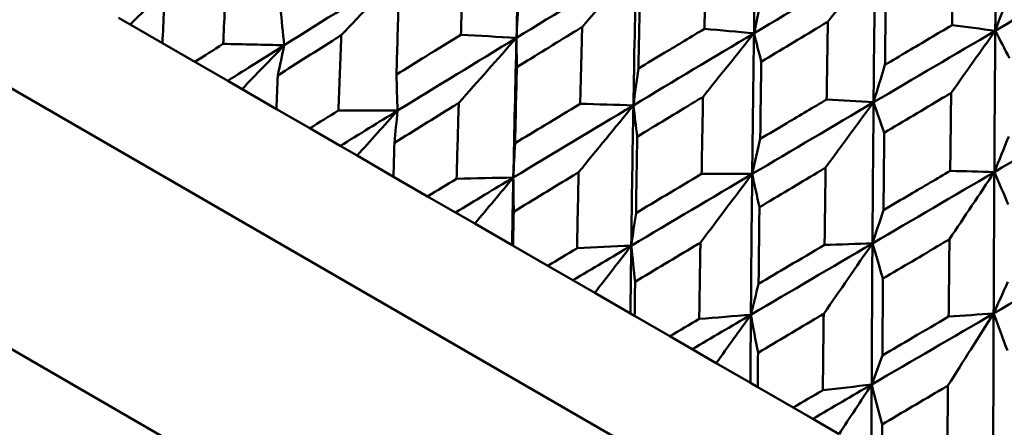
# Model space of a CAD drawing. Header units: millimetres. Extents: x 626 to 2725, y 57 to 2097.
# Tile 113 of 133: x 963.05 to 971.63, y 266.6 to 270.15. Entities that reach past the tile are written whole.
import ezdxf

# ---------------------------------------------------------------- set-up
doc = ezdxf.new("R2010")
doc.units = ezdxf.units.MM
doc.header["$LTSCALE"] = 10
doc.layers.add('Widoczne (ISO)', color=7, linetype='Continuous', lineweight=50)

msp = doc.modelspace()

# ---------------------------------------------------------------- linework, layer by layer
at = {"layer": 'Widoczne (ISO)'}
for p, q in [((986.8942, 255.7383), (955.7173, 273.7383)), ((986.7764, 253.5343), (953.8682, 272.5339)), ((964.0079, 270.1064), (963.9059, 270.1653)), ((964.29, 269.9435), (964.0079, 270.1064)), ((964.29, 269.9435), (964.5726, 269.7804)), ((964.8596, 269.6147), (964.5726, 269.7804)), ((964.9842, 269.5427), (964.8596, 269.6147)), ((965.2847, 269.3693), (964.9842, 269.5427)), ((965.2847, 269.3693), (965.5751, 269.2016)), ((965.8406, 269.0483), (965.5751, 269.2016)), ((965.9875, 268.9635), (965.8406, 269.0483)), ((966.3051, 268.7801), (965.9875, 268.9635)), ((966.3051, 268.7801), (966.6022, 268.6086)), ((966.8452, 268.4683), (966.6022, 268.6086)), ((967.0137, 268.371), (966.8452, 268.4683)), ((967.338, 268.1838), (967.0137, 268.371)), ((967.3472, 268.1785), (967.338, 268.1838)), ((967.3472, 268.1785), (967.6498, 268.0038)), ((967.8693, 267.877), (967.6498, 268.0038)), ((968.0589, 267.7676), (967.8693, 267.877)), ((968.3702, 267.5878), (968.0589, 267.7676)), ((968.4069, 267.5666), (968.3702, 267.5878)), ((968.4069, 267.5666), (968.7137, 267.3895)), ((968.909, 267.2768), (968.7137, 267.3895)), ((969.1188, 267.1556), (968.909, 267.2768)), ((969.4159, 266.9841), (969.1188, 267.1556)), ((969.4801, 266.9471), (969.4159, 266.9841)), ((969.4801, 266.9471), (969.7899, 266.7682)), ((969.9601, 266.6699), (969.7899, 266.7682)), ((970.1893, 266.5376), (969.9601, 266.6699))]:
    msp.add_line(p, q, dxfattribs=at)
msp.add_circle((990.3219, 297.6753), 50, dxfattribs=at)
for points in [[(969.4672, 271.2547), (969.4599, 270.8468), (969.4533, 270.4385), (969.4474, 270.0297)], [(967.4102, 271.2059), (967.398, 270.8011), (967.3868, 270.3957), (967.3767, 269.9899)], [(970.5028, 270.6568), (970.1506, 270.4481), (969.7987, 270.2391), (969.4474, 270.0297)], [(970.0916, 270.1305), (970.2288, 270.3065), (970.3659, 270.482), (970.5028, 270.6568)], [(970.5028, 270.6568), (970.4979, 270.2476), (970.4936, 269.8379), (970.4898, 269.4279)], [(966.378, 270.5665), (966.0353, 270.3531), (965.6934, 270.1394), (965.3526, 269.9252)], [(965.8498, 270.0133), (966.0259, 270.1984), (966.202, 270.3828), (966.378, 270.5665)], [(968.4195, 270.6232), (968.0712, 270.4125), (967.7235, 270.2014), (967.3767, 269.9899)], [(967.9491, 270.0841), (968.106, 270.2645), (968.2628, 270.4442), (968.4195, 270.6232)], [(968.4195, 270.6232), (968.4108, 270.2164), (968.4029, 269.8091), (968.3959, 269.4015)], [(964.0079, 270.1064), (964.1359, 270.2312), (964.264, 270.3557), (964.3921, 270.4798)], [(971.6799, 270.3996), (971.6368, 270.2835), (971.5937, 270.1675), (971.5508, 270.0517)], [(967.3949, 270.3252), (967.3888, 270.2134), (967.3827, 270.1016), (967.3767, 269.9899)], [(969.5203, 270.3715), (969.4959, 270.2574), (969.4716, 270.1435), (969.4474, 270.0297)], [(965.3183, 270.2536), (965.3296, 270.144), (965.3411, 270.0346), (965.3526, 269.9252)], [(969.4474, 270.0297), (969.3033, 270.0426), (969.1592, 270.0554), (969.015, 270.0682)], [(971.5508, 270.0517), (971.1969, 269.844), (970.8432, 269.636), (970.4898, 269.4279)], [(971.1663, 269.5101), (971.2947, 269.6912), (971.4228, 269.8717), (971.5508, 270.0517)], [(971.5508, 270.0517), (971.4252, 270.068), (971.2995, 270.0843), (971.1738, 270.1006)], [(971.5508, 270.0517), (971.5477, 269.6414), (971.545, 269.2308), (971.5427, 268.82)], [(971.5508, 270.0517), (971.592, 269.9717), (971.6332, 269.8917), (971.6744, 269.8116)], [(967.3767, 269.9899), (967.0302, 269.7787), (966.6844, 269.5672), (966.3396, 269.3554)], [(966.8736, 269.4222), (967.0413, 269.6122), (967.209, 269.8014), (967.3767, 269.9899)], [(967.3767, 269.9899), (967.2152, 269.9987), (967.0536, 270.0074), (966.892, 270.0162)], [(967.3767, 269.9899), (967.3665, 269.5845), (967.3573, 269.1787), (967.3492, 268.7725)], [(967.3767, 269.9899), (967.3777, 269.9048), (967.3788, 269.8197), (967.3799, 269.7345)], [(969.4474, 270.0297), (969.0964, 269.8206), (968.7458, 269.6111), (968.3959, 269.4015)], [(969.0031, 269.4757), (969.1513, 269.661), (969.2994, 269.8457), (969.4474, 270.0297)], [(969.4474, 270.0297), (969.4415, 269.6213), (969.4363, 269.2125), (969.4317, 268.8035)], [(969.4474, 270.0297), (969.4686, 269.9471), (969.4898, 269.8645), (969.5111, 269.7818)], [(965.3526, 269.9252), (965.1749, 269.9293), (964.9972, 269.9333), (964.8194, 269.9373)], [(965.3526, 269.9252), (965.188, 269.8218), (965.0236, 269.7183), (964.8596, 269.6147)], [(964.9842, 269.5427), (965.107, 269.6706), (965.2298, 269.7981), (965.3526, 269.9252)], [(965.3526, 269.9252), (965.3335, 269.8377), (965.3144, 269.7501), (965.2954, 269.6625)], [(968.4398, 269.722), (968.4251, 269.615), (968.4105, 269.5082), (968.3959, 269.4015)], [(970.5891, 269.7544), (970.5559, 269.6454), (970.5228, 269.5366), (970.4898, 269.4279)], [(966.33, 269.6695), (966.3331, 269.5647), (966.3363, 269.46), (966.3396, 269.3554)], [(970.4898, 269.4279), (970.3535, 269.4362), (970.2171, 269.4446), (970.0807, 269.4529)], [(972.6072, 269.4418), (972.2523, 269.2347), (971.8974, 269.0274), (971.5427, 268.82)], [(966.3396, 269.3554), (966.1681, 269.3558), (965.9965, 269.3563), (965.8249, 269.3567)], [(968.3959, 269.4015), (968.0463, 269.192), (967.6974, 268.9824), (967.3492, 268.7725)], [(967.9185, 268.819), (968.0777, 269.0138), (968.2369, 269.208), (968.3959, 269.4015)], [(968.3959, 269.4015), (968.2414, 269.4062), (968.0869, 269.4109), (967.9323, 269.4156)], [(968.3959, 269.4015), (968.3889, 268.9943), (968.3827, 268.5867), (968.3774, 268.1789)], [(968.3959, 269.4015), (968.407, 269.3106), (968.4181, 269.2197), (968.4292, 269.1287)], [(970.4898, 269.4279), (970.1367, 269.2199), (969.784, 269.0118), (969.4317, 268.8035)], [(970.0719, 268.8586), (970.2114, 269.0489), (970.3507, 269.2387), (970.4898, 269.4279)], [(970.4898, 269.4279), (970.486, 269.0183), (970.4828, 268.6083), (970.48, 268.1982)], [(970.4898, 269.4279), (970.5208, 269.3396), (970.5518, 269.2514), (970.5828, 269.163)], [(966.3396, 269.3554), (966.173, 269.2531), (966.0067, 269.1507), (965.8406, 269.0483)], [(965.9875, 268.9635), (966.1049, 269.0945), (966.2222, 269.2251), (966.3396, 269.3554)], [(966.3396, 269.3554), (966.3306, 269.262), (966.3218, 269.1685), (966.3129, 269.075)], [(969.5017, 269.1089), (969.4783, 269.007), (969.455, 268.9052), (969.4317, 268.8035)], [(971.6686, 269.1311), (971.6266, 269.0273), (971.5846, 268.9236), (971.5427, 268.82)], [(967.3648, 269.072), (967.3595, 268.9721), (967.3543, 268.8723), (967.3492, 268.7725)], [(967.3492, 268.7725), (967.181, 268.6712), (967.013, 268.5698), (966.8452, 268.4683)], [(967.3492, 268.7725), (967.1844, 268.7691), (967.0195, 268.7657), (966.8546, 268.7622)], [(967.0137, 268.371), (967.1256, 268.5052), (967.2374, 268.639), (967.3492, 268.7725)], [(967.3492, 268.7725), (967.3452, 268.5763), (967.3415, 268.3801), (967.338, 268.1838)], [(967.3492, 268.7725), (967.3503, 268.6733), (967.3515, 268.574), (967.3527, 268.4747)], [(969.4317, 268.8035), (969.0798, 268.5954), (968.7283, 268.3872), (968.3774, 268.1789)], [(968.9804, 268.2059), (969.131, 268.4057), (969.2814, 268.6049), (969.4317, 268.8035)], [(969.4317, 268.8035), (969.2847, 268.8038), (969.1377, 268.8042), (968.9906, 268.8046)], [(969.4317, 268.8035), (969.4272, 268.3948), (969.4233, 267.9859), (969.4201, 267.5769)], [(969.4317, 268.8035), (969.4526, 268.7069), (969.4735, 268.6103), (969.4945, 268.5137)], [(971.5427, 268.82), (971.1883, 268.6128), (970.834, 268.4055), (970.48, 268.1982)], [(971.1514, 268.2353), (971.2821, 268.4308), (971.4125, 268.6257), (971.5427, 268.82)], [(971.5427, 268.82), (971.4145, 268.8236), (971.2864, 268.8272), (971.1581, 268.8309)], [(971.5427, 268.82), (971.5403, 268.4096), (971.5383, 267.9989), (971.5367, 267.5882)], [(971.5427, 268.82), (971.5831, 268.7263), (971.6236, 268.6325), (971.6642, 268.5387)], [(968.4187, 268.4635), (968.4049, 268.3686), (968.3911, 268.2737), (968.3774, 268.1789)], [(970.5764, 268.4884), (970.5442, 268.3916), (970.5121, 268.2948), (970.48, 268.1982)], [(968.3774, 268.1789), (968.2079, 268.0783), (968.0385, 267.9777), (967.8693, 267.877)], [(968.3774, 268.1789), (968.2198, 268.1713), (968.0621, 268.1637), (967.9044, 268.1562)], [(968.0589, 267.7676), (968.1651, 267.905), (968.2713, 268.0421), (968.3774, 268.1789)], [(968.3774, 268.1789), (968.3748, 267.9819), (968.3724, 267.7849), (968.3702, 267.5878)], [(968.3774, 268.1789), (968.3884, 268.074), (968.3994, 267.969), (968.4105, 267.8639)], [(970.48, 268.1982), (970.1264, 267.9911), (969.773, 267.784), (969.4201, 267.5769)], [(970.0551, 267.5854), (970.1969, 267.7903), (970.3386, 267.9946), (970.48, 268.1982)], [(970.48, 268.1982), (970.3409, 268.194), (970.2018, 268.1898), (970.0626, 268.1856)], [(970.48, 268.1982), (970.4772, 267.7885), (970.475, 267.3787), (970.4733, 266.9688)], [(970.48, 268.1982), (970.5105, 268.0961), (970.541, 267.994), (970.5716, 267.8918)], [(972.6018, 268.2085), (972.2467, 268.0017), (971.8916, 267.7949), (971.5367, 267.5882)], [(969.4875, 267.8464), (969.465, 267.7565), (969.4425, 267.6666), (969.4201, 267.5769)], [(971.6597, 267.863), (971.6186, 267.7712), (971.5776, 267.6796), (971.5367, 267.5882)], [(969.4201, 267.5769), (969.2496, 267.4768), (969.0793, 267.3768), (968.909, 267.2768)], [(969.4201, 267.5769), (969.2701, 267.5649), (969.1201, 267.5529), (968.97, 267.5409)], [(969.1188, 267.1556), (969.2193, 267.2963), (969.3197, 267.4368), (969.4201, 267.5769)], [(969.4201, 267.5769), (969.4185, 267.3793), (969.4172, 267.1817), (969.4159, 266.9841)], [(969.4201, 267.5769), (969.4408, 267.4664), (969.4615, 267.3558), (969.4823, 267.2452)], [(971.5367, 267.5882), (971.1821, 267.3816), (970.8275, 267.1752), (970.4733, 266.9688)], [(971.1383, 266.96), (971.2714, 267.1699), (971.4042, 267.3794), (971.5367, 267.5882)], [(971.5367, 267.5882), (971.4059, 267.5792), (971.2751, 267.5702), (971.1443, 267.5612)], [(971.5367, 267.5882), (971.535, 267.1779), (971.5337, 266.7675), (971.5327, 266.3571)], [(971.5367, 267.5882), (971.5765, 267.4807), (971.6164, 267.3731), (971.6563, 267.2656)], [(970.5671, 267.2232), (970.5357, 267.1383), (970.5045, 267.0535), (970.4733, 266.9688)], [(970.4733, 266.9688), (970.3021, 266.8692), (970.1311, 266.7695), (969.9601, 266.6699)], [(970.4733, 266.9688), (970.3314, 266.9522), (970.1894, 266.9355), (970.0474, 266.9189)], [(970.1893, 266.5376), (970.2841, 266.6816), (970.3787, 266.8254), (970.4733, 266.9688)], [(970.4733, 266.9688), (970.4724, 266.7708), (970.4717, 266.5729), (970.4711, 266.3749)], [(970.4733, 266.9688), (970.5034, 266.8529), (970.5335, 266.7369), (970.5637, 266.6208)], [(972.5975, 266.9757), (972.2426, 266.7693), (971.8876, 266.5631), (971.5327, 266.3571)]]:
    msp.add_open_spline(points, degree=3, dxfattribs=at)
for points, knots in [([(971.5611, 271.2823), (971.5583, 270.9779), (971.5557, 270.6734), (971.5524, 270.2632), (971.5516, 270.1575), (971.5508, 270.0517)], [0.3692784, 0.3692784, 0.3692784, 0.3692784, 0.4608442, 0.4608442, 0.492629, 0.492629, 0.492629, 0.492629]), ([(969.015, 270.0682), (969.0191, 270.2647), (969.0234, 270.461), (969.0284, 270.6861), (969.029, 270.7149), (969.0297, 270.7436)], [0.02530969, 0.02530969, 0.02530969, 0.02530969, 0.08465152, 0.08465152, 0.09334823, 0.09334823, 0.09334823, 0.09334823]), ([(971.1738, 270.1006), (971.1764, 270.2989), (971.1791, 270.4971), (971.1823, 270.7246), (971.1827, 270.7539), (971.1831, 270.7832)], [0.02053386, 0.02053386, 0.02053386, 0.02053386, 0.08016461, 0.08016461, 0.08898694, 0.08898694, 0.08898694, 0.08898694]), ([(966.892, 270.0162), (966.8983, 270.2106), (966.9048, 270.405), (966.9124, 270.6267), (966.9133, 270.6541), (966.9143, 270.6816)], [0.02983351, 0.02983351, 0.02983351, 0.02983351, 0.0889495, 0.0889495, 0.09731113, 0.09731113, 0.09731113, 0.09731113]), ([(972.6138, 270.6745), (972.3505, 270.5205), (972.0874, 270.3664), (971.7333, 270.1588), (971.642, 270.1053), (971.5508, 270.0517)], [0.3692784, 0.3692784, 0.3692784, 0.3692784, 0.4608442, 0.4608442, 0.492629, 0.492629, 0.492629, 0.492629]), ([(964.8194, 269.9373), (964.8287, 270.1366), (964.8384, 270.3358), (964.8493, 270.5532), (964.8503, 270.5715), (964.8512, 270.5899)], [0.0297954, 0.0297954, 0.0297954, 0.0297954, 0.09092493, 0.09092493, 0.09655955, 0.09655955, 0.09655955, 0.09655955]), ([(968.4533, 270.3925), (968.4504, 270.2586), (968.4477, 270.1247), (968.4433, 269.9012), (968.4415, 269.8116), (968.4398, 269.722)], [0.02104899, 0.02104899, 0.02104899, 0.02104899, 0.0615671, 0.0615671, 0.08866561, 0.08866561, 0.08866561, 0.08866561]), ([(970.5973, 270.4334), (970.5954, 270.2848), (970.5936, 270.136), (970.5909, 269.9097), (970.59, 269.832), (970.5891, 269.7544)], [0.01681985, 0.01681985, 0.01681985, 0.01681985, 0.06159108, 0.06159108, 0.08495433, 0.08495433, 0.08495433, 0.08495433]), ([(966.3508, 270.3287), (966.3469, 270.2099), (966.343, 270.091), (966.3361, 269.8713), (966.333, 269.7704), (966.33, 269.6695)], [0.02528165, 0.02528165, 0.02528165, 0.02528165, 0.06150593, 0.06150593, 0.09223152, 0.09223152, 0.09223152, 0.09223152]), ([(964.304, 270.2349), (964.304, 270.2343), (964.3039, 270.2337), (964.2992, 270.1366), (964.2946, 270.0401), (964.29, 269.9435)], [0.02951568, 0.02951568, 0.02951568, 0.02951568, 0.02969929, 0.02969929, 0.05939589, 0.05939589, 0.05939589, 0.05939589]), ([(970.0916, 270.1305), (970.0669, 270.1157), (970.0422, 270.1009), (969.8486, 269.9848), (969.6798, 269.8833), (969.5111, 269.7818)], [0.07597559, 0.07597559, 0.07597559, 0.07597559, 0.08464777, 0.08464777, 0.14401425, 0.14401425, 0.14401425, 0.14401425]), ([(970.0807, 269.4529), (970.0838, 269.65), (970.0869, 269.847), (970.0906, 270.0728), (970.0911, 270.1017), (970.0916, 270.1305)], [0.02530969, 0.02530969, 0.02530969, 0.02530969, 0.08465152, 0.08465152, 0.09334823, 0.09334823, 0.09334823, 0.09334823]), ([(967.9491, 270.0841), (967.9257, 270.0698), (967.9022, 270.0554), (967.7123, 269.9389), (967.546, 269.8368), (967.3799, 269.7345)], [0.0806421, 0.0806421, 0.0806421, 0.0806421, 0.08897282, 0.08897282, 0.14811965, 0.14811965, 0.14811965, 0.14811965]), ([(967.9323, 269.4156), (967.937, 269.6109), (967.9419, 269.8062), (967.9477, 270.0289), (967.9484, 270.0565), (967.9491, 270.0841)], [0.02983351, 0.02983351, 0.02983351, 0.02983351, 0.0889495, 0.0889495, 0.09731113, 0.09731113, 0.09731113, 0.09731113]), ([(968.4398, 269.722), (968.5166, 269.7682), (968.5933, 269.8145), (968.785, 269.9299), (968.9, 269.9991), (969.015, 270.0682)], [0.03448054, 0.03448054, 0.03448054, 0.03448054, 0.06157222, 0.06157222, 0.10209717, 0.10209717, 0.10209717, 0.10209717]), ([(970.5891, 269.7544), (970.6559, 269.794), (970.7227, 269.8335), (970.9175, 269.9489), (971.0457, 270.0248), (971.1738, 270.1006)], [0.03825175, 0.03825175, 0.03825175, 0.03825175, 0.06160817, 0.06160817, 0.10638617, 0.10638617, 0.10638617, 0.10638617]), ([(965.8498, 270.0133), (965.8343, 270.0035), (965.8188, 269.9937), (965.6337, 269.8769), (965.4644, 269.7698), (965.2954, 269.6625)], [0.0853813, 0.0853813, 0.0853813, 0.0853813, 0.09097809, 0.09097809, 0.15214536, 0.15214536, 0.15214536, 0.15214536]), ([(965.8249, 269.3567), (965.8322, 269.5573), (965.8398, 269.7577), (965.8484, 269.9764), (965.8491, 269.9949), (965.8498, 270.0133)], [0.0297954, 0.0297954, 0.0297954, 0.0297954, 0.09092493, 0.09092493, 0.09655955, 0.09655955, 0.09655955, 0.09655955]), ([(966.33, 269.6695), (966.4158, 269.7225), (966.5017, 269.7756), (966.6891, 269.8912), (966.7905, 269.9537), (966.892, 270.0162)], [0.03078053, 0.03078053, 0.03078053, 0.03078053, 0.06149921, 0.06149921, 0.09773041, 0.09773041, 0.09773041, 0.09773041]), ([(964.5726, 269.7804), (964.6543, 269.8324), (964.736, 269.8844), (964.8183, 269.9367), (964.8188, 269.937), (964.8194, 269.9373)], [0, 0, 0, 0, 0.02969567, 0.02969567, 0.02988021, 0.02988021, 0.02988021, 0.02988021]), ([(967.3799, 269.7345), (967.377, 269.6151), (967.3742, 269.4956), (967.3692, 269.2748), (967.367, 269.1734), (967.3648, 269.072)], [0.02528165, 0.02528165, 0.02528165, 0.02528165, 0.06150593, 0.06150593, 0.09223152, 0.09223152, 0.09223152, 0.09223152]), ([(969.5111, 269.7818), (969.5091, 269.6474), (969.5071, 269.513), (969.5041, 269.2887), (969.5029, 269.1988), (969.5017, 269.1089)], [0.02104899, 0.02104899, 0.02104899, 0.02104899, 0.0615671, 0.0615671, 0.08866561, 0.08866561, 0.08866561, 0.08866561]), ([(965.2954, 269.6625), (965.2953, 269.6619), (965.2953, 269.6613), (965.2917, 269.5636), (965.2882, 269.4664), (965.2847, 269.3693)], [0.02951568, 0.02951568, 0.02951568, 0.02951568, 0.02969929, 0.02969929, 0.05939589, 0.05939589, 0.05939589, 0.05939589]), ([(969.0031, 269.4757), (968.9794, 269.4614), (968.9558, 269.4471), (968.7644, 269.3315), (968.5967, 269.2302), (968.4292, 269.1287)], [0.0806421, 0.0806421, 0.0806421, 0.0806421, 0.08897282, 0.08897282, 0.14811965, 0.14811965, 0.14811965, 0.14811965]), ([(968.9906, 268.8046), (968.9941, 269.0007), (968.9977, 269.1966), (969.002, 269.4202), (969.0025, 269.4479), (969.0031, 269.4757)], [0.02983351, 0.02983351, 0.02983351, 0.02983351, 0.0889495, 0.0889495, 0.09731113, 0.09731113, 0.09731113, 0.09731113]), ([(969.5017, 269.1089), (969.579, 269.1548), (969.6563, 269.2008), (969.8493, 269.3155), (969.965, 269.3842), (970.0807, 269.4529)], [0.03448054, 0.03448054, 0.03448054, 0.03448054, 0.06157222, 0.06157222, 0.10209717, 0.10209717, 0.10209717, 0.10209717]), ([(971.1663, 269.5101), (971.1415, 269.4953), (971.1167, 269.4806), (970.9221, 269.365), (970.7524, 269.264), (970.5828, 269.163)], [0.07597559, 0.07597559, 0.07597559, 0.07597559, 0.08464777, 0.08464777, 0.14401425, 0.14401425, 0.14401425, 0.14401425]), ([(971.1581, 268.8309), (971.1604, 269.0284), (971.1628, 269.2258), (971.1656, 269.4522), (971.1659, 269.4811), (971.1663, 269.5101)], [0.02530969, 0.02530969, 0.02530969, 0.02530969, 0.08465152, 0.08465152, 0.09334823, 0.09334823, 0.09334823, 0.09334823]), ([(965.5751, 269.2016), (965.6578, 269.253), (965.7406, 269.3044), (965.8239, 269.3561), (965.8244, 269.3564), (965.8249, 269.3567)], [0, 0, 0, 0, 0.02969567, 0.02969567, 0.02988021, 0.02988021, 0.02988021, 0.02988021]), ([(966.8736, 269.4222), (966.8579, 269.4125), (966.8422, 269.4028), (966.6551, 269.2872), (966.4839, 269.1811), (966.3129, 269.075)], [0.0853813, 0.0853813, 0.0853813, 0.0853813, 0.09097809, 0.09097809, 0.15214536, 0.15214536, 0.15214536, 0.15214536]), ([(966.8546, 268.7622), (966.8602, 268.9638), (966.8659, 269.1652), (966.8725, 269.3851), (966.873, 269.4037), (966.8736, 269.4222)], [0.0297954, 0.0297954, 0.0297954, 0.0297954, 0.09092493, 0.09092493, 0.09655955, 0.09655955, 0.09655955, 0.09655955]), ([(967.3648, 269.072), (967.4515, 269.1246), (967.5383, 269.1772), (967.7274, 269.2917), (967.8298, 269.3536), (967.9323, 269.4156)], [0.03078053, 0.03078053, 0.03078053, 0.03078053, 0.06149921, 0.06149921, 0.09773041, 0.09773041, 0.09773041, 0.09773041]), ([(968.4292, 269.1287), (968.4272, 269.0088), (968.4252, 268.8889), (968.4217, 268.6671), (968.4202, 268.5653), (968.4187, 268.4635)], [0.02528165, 0.02528165, 0.02528165, 0.02528165, 0.06150593, 0.06150593, 0.09223152, 0.09223152, 0.09223152, 0.09223152]), ([(970.5828, 269.163), (970.5814, 269.0283), (970.5801, 268.8936), (970.578, 268.6687), (970.5772, 268.5785), (970.5764, 268.4884)], [0.02104899, 0.02104899, 0.02104899, 0.02104899, 0.0615671, 0.0615671, 0.08866561, 0.08866561, 0.08866561, 0.08866561]), ([(966.3129, 269.075), (966.3129, 269.0744), (966.3129, 269.0738), (966.3102, 268.9755), (966.3076, 268.8778), (966.3051, 268.7801)], [0.02951568, 0.02951568, 0.02951568, 0.02951568, 0.02969929, 0.02969929, 0.05939589, 0.05939589, 0.05939589, 0.05939589]), ([(970.0719, 268.8586), (970.0481, 268.8444), (970.0243, 268.8302), (969.8318, 268.7153), (969.6631, 268.6145), (969.4945, 268.5137)], [0.0806421, 0.0806421, 0.0806421, 0.0806421, 0.08897282, 0.08897282, 0.14811965, 0.14811965, 0.14811965, 0.14811965]), ([(970.0626, 268.1856), (970.0652, 268.3822), (970.0679, 268.5787), (970.0711, 268.803), (970.0715, 268.8308), (970.0719, 268.8586)], [0.02983351, 0.02983351, 0.02983351, 0.02983351, 0.0889495, 0.0889495, 0.09731113, 0.09731113, 0.09731113, 0.09731113]), ([(966.6022, 268.6086), (966.6858, 268.6595), (966.7694, 268.7104), (966.8536, 268.7616), (966.8541, 268.7619), (966.8546, 268.7622)], [0, 0, 0, 0, 0.02969567, 0.02969567, 0.02988021, 0.02988021, 0.02988021, 0.02988021]), ([(967.9185, 268.819), (967.9027, 268.8093), (967.8868, 268.7997), (967.6981, 268.6851), (967.5253, 268.5799), (967.3527, 268.4747)], [0.0853813, 0.0853813, 0.0853813, 0.0853813, 0.09097809, 0.09097809, 0.15214536, 0.15214536, 0.15214536, 0.15214536]), ([(967.9044, 268.1562), (967.9085, 268.3586), (967.9128, 268.5609), (967.9176, 268.7817), (967.9181, 268.8003), (967.9185, 268.819)], [0.0297954, 0.0297954, 0.0297954, 0.0297954, 0.09092493, 0.09092493, 0.09655955, 0.09655955, 0.09655955, 0.09655955]), ([(968.4187, 268.4635), (968.5061, 268.5157), (968.5935, 268.5679), (968.7842, 268.6816), (968.8874, 268.7431), (968.9906, 268.8046)], [0.03078053, 0.03078053, 0.03078053, 0.03078053, 0.06149921, 0.06149921, 0.09773041, 0.09773041, 0.09773041, 0.09773041]), ([(970.5764, 268.4884), (970.6541, 268.5341), (970.7318, 268.5799), (970.9256, 268.694), (971.0419, 268.7624), (971.1581, 268.8309)], [0.03448054, 0.03448054, 0.03448054, 0.03448054, 0.06157222, 0.06157222, 0.10209717, 0.10209717, 0.10209717, 0.10209717]), ([(969.4945, 268.5137), (969.4931, 268.3934), (969.4918, 268.2731), (969.4895, 268.0506), (969.4885, 267.9485), (969.4875, 267.8464)], [0.02528165, 0.02528165, 0.02528165, 0.02528165, 0.06150593, 0.06150593, 0.09223152, 0.09223152, 0.09223152, 0.09223152]), ([(967.3527, 268.4747), (967.3527, 268.4741), (967.3527, 268.4735), (967.3508, 268.3748), (967.349, 268.2766), (967.3472, 268.1785)], [0.02951568, 0.02951568, 0.02951568, 0.02951568, 0.02969929, 0.02969929, 0.05939589, 0.05939589, 0.05939589, 0.05939589]), ([(967.6498, 268.0038), (967.7341, 268.0543), (967.8184, 268.1048), (967.9033, 268.1555), (967.9039, 268.1559), (967.9044, 268.1562)], [0, 0, 0, 0, 0.02969567, 0.02969567, 0.02988021, 0.02988021, 0.02988021, 0.02988021]), ([(968.9804, 268.2059), (968.9644, 268.1963), (968.9485, 268.1868), (968.7585, 268.0728), (968.5844, 267.9684), (968.4105, 267.8639)], [0.0853813, 0.0853813, 0.0853813, 0.0853813, 0.09097809, 0.09097809, 0.15214536, 0.15214536, 0.15214536, 0.15214536]), ([(968.97, 267.5409), (968.973, 267.7439), (968.9762, 267.9469), (968.9798, 268.1685), (968.9801, 268.1872), (968.9804, 268.2059)], [0.0297954, 0.0297954, 0.0297954, 0.0297954, 0.09092493, 0.09092493, 0.09655955, 0.09655955, 0.09655955, 0.09655955]), ([(969.4875, 267.8464), (969.5755, 267.8983), (969.6634, 267.9502), (969.8551, 268.0633), (969.9589, 268.1245), (970.0626, 268.1856)], [0.03078053, 0.03078053, 0.03078053, 0.03078053, 0.06149921, 0.06149921, 0.09773041, 0.09773041, 0.09773041, 0.09773041]), ([(971.1514, 268.2353), (971.1275, 268.2212), (971.1037, 268.207), (970.9103, 268.0926), (970.7409, 267.9922), (970.5716, 267.8918)], [0.0806421, 0.0806421, 0.0806421, 0.0806421, 0.08897282, 0.08897282, 0.14811965, 0.14811965, 0.14811965, 0.14811965]), ([(971.1443, 267.5612), (971.1463, 267.7581), (971.1484, 267.9549), (971.1508, 268.1796), (971.1511, 268.2075), (971.1514, 268.2353)], [0.02983351, 0.02983351, 0.02983351, 0.02983351, 0.0889495, 0.0889495, 0.09731113, 0.09731113, 0.09731113, 0.09731113]), ([(968.4105, 267.8639), (968.4105, 267.8633), (968.4105, 267.8627), (968.4093, 267.7636), (968.4081, 267.6651), (968.4069, 267.5666)], [0.02951568, 0.02951568, 0.02951568, 0.02951568, 0.02969929, 0.02969929, 0.05939589, 0.05939589, 0.05939589, 0.05939589]), ([(970.5716, 267.8918), (970.5707, 267.7712), (970.5698, 267.6507), (970.5683, 267.4278), (970.5677, 267.3255), (970.5671, 267.2232)], [0.02528165, 0.02528165, 0.02528165, 0.02528165, 0.06150593, 0.06150593, 0.09223152, 0.09223152, 0.09223152, 0.09223152]), ([(970.0551, 267.5854), (970.0391, 267.5759), (970.0231, 267.5664), (969.8321, 267.453), (969.6571, 267.3491), (969.4823, 267.2452)], [0.0853813, 0.0853813, 0.0853813, 0.0853813, 0.09097809, 0.09097809, 0.15214536, 0.15214536, 0.15214536, 0.15214536]), ([(970.0474, 266.9189), (970.0496, 267.1224), (970.052, 267.3258), (970.0546, 267.5479), (970.0548, 267.5666), (970.0551, 267.5854)], [0.0297954, 0.0297954, 0.0297954, 0.0297954, 0.09092493, 0.09092493, 0.09655955, 0.09655955, 0.09655955, 0.09655955]), ([(970.5671, 267.2232), (970.6553, 267.2749), (970.7436, 267.3265), (970.936, 267.4392), (971.0401, 267.5002), (971.1443, 267.5612)], [0.03078053, 0.03078053, 0.03078053, 0.03078053, 0.06149921, 0.06149921, 0.09773041, 0.09773041, 0.09773041, 0.09773041]), ([(968.7137, 267.3895), (968.7986, 267.4397), (968.8835, 267.4898), (968.969, 267.5403), (968.9695, 267.5406), (968.97, 267.5409)], [0, 0, 0, 0, 0.02969567, 0.02969567, 0.02988021, 0.02988021, 0.02988021, 0.02988021]), ([(969.4823, 267.2452), (969.4823, 267.2445), (969.4823, 267.2439), (969.4815, 267.1446), (969.4808, 267.0458), (969.4801, 266.9471)], [0.02951568, 0.02951568, 0.02951568, 0.02951568, 0.02969929, 0.02969929, 0.05939589, 0.05939589, 0.05939589, 0.05939589]), ([(971.1383, 266.96), (971.1223, 266.9505), (971.1062, 266.941), (970.9147, 266.828), (970.7392, 266.7244), (970.5637, 266.6208)], [0.0853813, 0.0853813, 0.0853813, 0.0853813, 0.09097809, 0.09097809, 0.15214536, 0.15214536, 0.15214536, 0.15214536]), ([(971.1322, 266.2926), (971.134, 266.4963), (971.1359, 266.7), (971.138, 266.9224), (971.1382, 266.9412), (971.1383, 266.96)], [0.0297954, 0.0297954, 0.0297954, 0.0297954, 0.09092493, 0.09092493, 0.09655955, 0.09655955, 0.09655955, 0.09655955]), ([(969.7899, 266.7682), (969.8752, 266.8181), (969.9605, 266.868), (970.0463, 266.9183), (970.0469, 266.9186), (970.0474, 266.9189)], [0, 0, 0, 0, 0.02969567, 0.02969567, 0.02988021, 0.02988021, 0.02988021, 0.02988021]), ([(970.5637, 266.6208), (970.5637, 266.6202), (970.5637, 266.6196), (970.5633, 266.52), (970.5628, 266.4211), (970.5624, 266.3222)], [0.02951568, 0.02951568, 0.02951568, 0.02951568, 0.02969929, 0.02969929, 0.05939589, 0.05939589, 0.05939589, 0.05939589])]:
    msp.add_open_spline(points, degree=3, knots=knots, dxfattribs=at)

doc.saveas('drawing.dxf')
